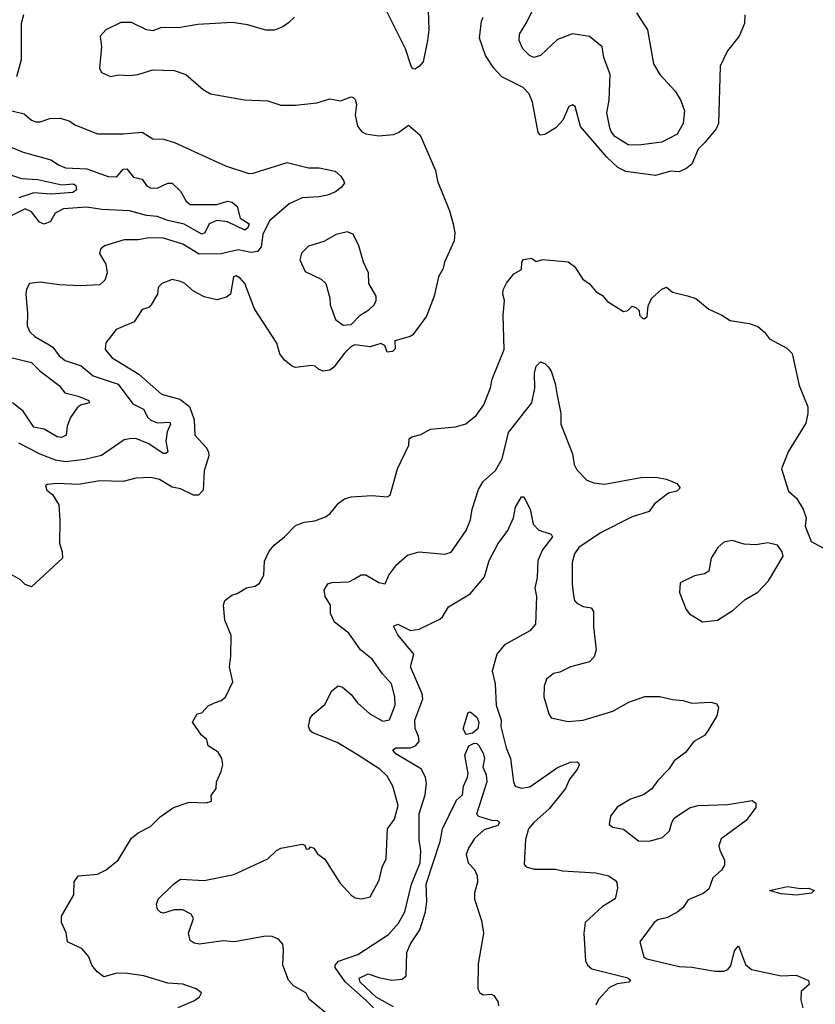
# Model space of a CAD drawing. Extents: x 1690054 to 1842981, y 782881 to 914114.
# Tile 218 of 256: x 1710259 to 1713995, y 859702 to 864322. Entities that reach past the tile are written whole.
import ezdxf

# ---------------------------------------------------------------- set-up
doc = ezdxf.new("R2010")
doc.units = 0

msp = doc.modelspace()

# ---------------------------------------------------------------- linework, layer by layer
at = {"layer": '0CON10XD'}
for points in [[(1712175.7, 864414.3), (1712180, 864275), (1712174.2, 864225), (1712153.3, 864125), (1712135, 864102.5), (1712115, 864090), (1712103.6, 864093.6), (1712097.5, 864105), (1712071.4, 864185), (1711965, 864398)], [(1713155.5, 864355), (1713206.4, 864275), (1713235.4, 864115.4), (1713265.6, 864065), (1713337, 863987), (1713363, 863943), (1713381.1, 863895), (1713374.4, 863835), (1713345.7, 863785), (1713275, 863747.5), (1713165, 863733.6), (1713115.5, 863735.5), (1713054.4, 863775), (1713037.5, 863795), (1713030, 863815), (1713016.2, 863885), (1713026.5, 863945), (1713031.3, 864065), (1713002.5, 864145), (1712994, 864195), (1712935, 864243.2), (1712855, 864255.3), (1712785, 864230), (1712705, 864154.4), (1712673.8, 864145), (1712653.3, 864155), (1712621.9, 864185), (1712604.4, 864225), (1712605.6, 864255), (1712640.5, 864310.5), (1712672, 864375)], [(1711550, 864335), (1711521.7, 864308.3), (1711495, 864288.8), (1711455, 864273.8), (1711415, 864274), (1711328.7, 864298.7), (1711258.6, 864308.6), (1711095, 864300), (1711005, 864284.2), (1710925, 864285.7), (1710885, 864270), (1710854.2, 864274.2), (1710785, 864310), (1710735, 864310), (1710663.3, 864275), (1710636.7, 864245), (1710643.8, 864195), (1710633.8, 864095), (1710643.3, 864075), (1710685, 864056), (1710725, 864064.2), (1710775, 864060), (1710814.5, 864065.5), (1710885, 864087.5), (1710985, 864084.2), (1711040, 864065), (1711121.2, 863995), (1711155, 863974.5), (1711315, 863946.5), (1711425, 863941.4), (1711485, 863921.4), (1711555, 863921.1), (1711655, 863932.2), (1711715, 863951.2), (1711765, 863942), (1711815, 863960), (1711825, 863957.5), (1711835, 863947.5), (1711841.2, 863925), (1711833.8, 863875), (1711845, 863822.5), (1711865, 863796.2), (1711885, 863786), (1711945, 863777.5), (1712015, 863783.1), (1712037.6, 863792.4), (1712085, 863826.7), (1712140, 863780), (1712212.2, 863615), (1712221.4, 863565), (1712278.1, 863425), (1712294.3, 863365), (1712301.7, 863321.7), (1712300, 863285), (1712254, 863185), (1712248, 863155), (1712226, 863115), (1712205.8, 863024.2), (1712168.7, 862931.3), (1712105, 862843.8), (1712092.5, 862835), (1712020, 862815), (1712021.7, 862778.3), (1712010, 862765), (1711985, 862762.5), (1711973, 862793), (1711955, 862802.5), (1711905, 862787.5), (1711833, 862797), (1711813.6, 862786.4), (1711785, 862757.5), (1711735, 862692.5), (1711715, 862677.5), (1711685, 862673.3), (1711661.7, 862681.7), (1711646.2, 862696.2), (1711628.8, 862698.8), (1711555, 862690), (1711540, 862695), (1711503.3, 862725), (1711481.2, 862755), (1711466.2, 862805), (1711362, 862965), (1711316, 863085), (1711295, 863110), (1711275, 863120), (1711263.3, 863115), (1711248.8, 863035), (1711230.3, 863019.7), (1711185, 863007.1), (1711125, 863021.9), (1711075, 863048.6), (1711035, 863084.2), (1711015, 863094.3), (1710975, 863102.5), (1710926.2, 863085), (1710910, 863065), (1710905.8, 863034.2), (1710876.4, 862983.6), (1710865, 862972.5), (1710835, 862962.5), (1710797.5, 862905), (1710712.1, 862867.9), (1710663.4, 862806.6), (1710660.8, 862775), (1710692.9, 862735), (1710818.3, 862658.3), (1710924.4, 862565), (1711011.6, 862541.6), (1711056.6, 862506.6), (1711078.4, 862445), (1711082.1, 862372.1), (1711135.4, 862315.4), (1711145.6, 862295), (1711146.7, 862275), (1711125.6, 862205), (1711120.8, 862115), (1711099.5, 862090.5), (1711075, 862090.8), (1711015, 862120), (1710975, 862128.6), (1710915, 862164.3), (1710875, 862174.2), (1710805, 862171.4), (1710745, 862155.6), (1710635, 862158.9), (1710535, 862141.1), (1710435, 862145.8), (1710388.3, 862141.7), (1710380, 862135), (1710387.5, 862115), (1710413.8, 862093.8), (1710442.5, 862045), (1710447.8, 861972.2), (1710446.4, 861866.4), (1710458.8, 861825), (1710460, 861795), (1710315, 861661.2), (1710285, 861672), (1710263.6, 861693.6), (1710219.1, 861719.1)], [(1710278, 864345), (1710266.2, 864305), (1710265.5, 864134.5), (1710244.4, 864055)], [(1713664.2, 864345), (1713662.9, 864305), (1713638, 864245), (1713583.4, 864176.6), (1713548, 864105), (1713540.5, 863835), (1713529.2, 863810.8), (1713475, 863744.3), (1713445.4, 863714.6), (1713415.7, 863645), (1713392, 863625), (1713355, 863608.5), (1713315, 863611.9), (1713245, 863590.5), (1713105, 863609.6), (1713068.1, 863628.1), (1713016.8, 863676.8), (1712891.9, 863821.9), (1712866.7, 863915), (1712855, 863922.5), (1712837.5, 863915), (1712809.7, 863850.3), (1712776.2, 863815), (1712725, 863784), (1712705, 863780), (1712693, 863793), (1712667.1, 863935), (1712650.8, 863975), (1712623.7, 864003.7), (1712523.1, 864055), (1712485.6, 864095), (1712447.1, 864155), (1712418.6, 864235), (1712428.1, 864315), (1712435.6, 864335)], [(1710222.5, 863895), (1710280.6, 863880.6), (1710315, 863851.5), (1710335, 863843.5), (1710355, 863843.6), (1710401.4, 863858.6), (1710450.5, 863860.5), (1710495, 863846.7), (1710518.7, 863828.7), (1710625, 863786.7), (1710745, 863786.5), (1710834.5, 863794.5), (1710885, 863764), (1710935, 863761.4), (1710986.4, 863746.4), (1711225, 863636.2), (1711335, 863600.8), (1711355, 863602), (1711515, 863651.8), (1711615, 863627.3), (1711665, 863627.8), (1711741.3, 863611.3), (1711767.9, 863587.9), (1711782, 863565), (1711784, 863555), (1711769.2, 863535), (1711742.5, 863515), (1711705, 863499.6), (1711665, 863490.7), (1711585, 863486.7), (1711525, 863457.9), (1711432.2, 863377.8), (1711400.3, 863315), (1711392.9, 863257.1), (1711375.3, 863234.7), (1711345, 863229.5), (1711285, 863242), (1711205, 863223.2), (1711101.5, 863221.5), (1711025, 863269.6), (1710935, 863296.5), (1710865, 863298.5), (1710815, 863290), (1710750.3, 863289.7), (1710658.3, 863261.7), (1710638.8, 863245), (1710634.2, 863225), (1710664, 863175), (1710670.8, 863135), (1710659.7, 863100.3), (1710635, 863077.5), (1710543, 863073), (1710445, 863078.5), (1710355, 863091.4), (1710305.8, 863084.2), (1710291.5, 863058.5), (1710287.8, 863035), (1710295.6, 862945), (1710294, 862885), (1710307.4, 862857.4), (1710330.6, 862835), (1710397, 862797), (1710415.6, 862785), (1710444.5, 862745), (1710472.3, 862722.3), (1710548.5, 862698.5), (1710605, 862650.6), (1710722.3, 862612.3), (1710790.4, 862520.4), (1710841.1, 862495), (1710861.5, 862455), (1710875, 862442.7), (1710905, 862430.8), (1710965, 862433.3), (1710967.8, 862425), (1710952.3, 862387.7), (1710945.8, 862345), (1710955.5, 862295), (1710945, 862286.2), (1710933.7, 862286.3), (1710865, 862332.5), (1710805, 862356.7), (1710774.3, 862355.7), (1710750, 862350), (1710642.9, 862277.1), (1710565, 862259.1), (1710475, 862247.9), (1710427.1, 862255), (1710355, 862282.8), (1710255, 862335.2)], [(1710215, 863726), (1710275, 863700.9), (1710405, 863665.5), (1710445, 863639.1), (1710475, 863627.7), (1710575, 863621.9), (1710675, 863586.5), (1710715, 863585.3), (1710745, 863620.5), (1710762.9, 863622.9), (1710793.2, 863583.2), (1710833.8, 863573.8), (1710854.1, 863544.1), (1710873.4, 863533.4), (1710905, 863532.1), (1710955, 863554.5), (1710975, 863555.6), (1711015, 863517.5), (1711041.1, 863471.1), (1711060, 863455), (1711185, 863455.6), (1711235, 863470), (1711256.7, 863466.7), (1711280.9, 863445), (1711295, 863390.5), (1711336.8, 863365), (1711330.7, 863345), (1711315.8, 863335), (1711235, 863373.7), (1711185, 863379.8), (1711148.8, 863365), (1711128.4, 863321.6), (1711115, 863315.3), (1711032.2, 863362.2), (1710955, 863379.9), (1710905, 863398.3), (1710855, 863403.1), (1710775, 863425.5), (1710645, 863431), (1710575, 863443), (1710464.5, 863435), (1710425.3, 863415), (1710404.1, 863375.9), (1710375, 863363.5), (1710352.7, 863372.7), (1710315, 863421.2), (1710285, 863434.5), (1710185, 863385.5)], [(1710155, 863615.3), (1710267.6, 863577.6), (1710345, 863572.2), (1710457, 863547), (1710511.4, 863551.4), (1710523.2, 863545), (1710526.5, 863523.5), (1710508.2, 863511.8), (1710406.8, 863503.2), (1710325, 863509.5), (1710256, 863486)], [(1711778.3, 862888.3), (1711815, 862892.5), (1711857.5, 862935), (1711899.2, 862960.8), (1711923.3, 862985), (1711933.3, 863005), (1711933.8, 863025), (1711898.8, 863085), (1711897.5, 863135), (1711874, 863185), (1711851.7, 863261.7), (1711825, 863316.2), (1711797.3, 863327.3), (1711745, 863314.2), (1711687.8, 863282.2), (1711615, 863260), (1711583, 863227), (1711574, 863195), (1711600.3, 863140.3), (1711674.1, 863104.1), (1711696.2, 863085), (1711716.2, 863015), (1711716.7, 862985), (1711742.5, 862915), (1711778.3, 862888.3)], [(1711174.3, 861115.7), (1711205, 861128), (1711225, 861143.8), (1711260, 861215), (1711244.3, 861285), (1711251.4, 861335), (1711251.7, 861431.7), (1711222.5, 861505), (1711216.2, 861575), (1711223.1, 861596.9), (1711255, 861622), (1711280.3, 861629.7), (1711325, 861655.8), (1711365, 861664.2), (1711385, 861678.8), (1711406, 861715), (1711408.8, 861781.2), (1711431.3, 861828.7), (1711453.4, 861856.6), (1711503.3, 861895), (1711555, 861948), (1711595, 861964), (1711645, 861971.2), (1711695, 861988.8), (1711716.7, 862005), (1711755.9, 862054.1), (1711785, 862073.8), (1711815, 862083.8), (1711915, 862088.8), (1711985, 862082.5), (1711999.3, 862090.7), (1712034, 862215), (1712086, 862325), (1712087.5, 862355), (1712100, 862365), (1712142.5, 862375), (1712188.6, 862401.4), (1712305, 862411.2), (1712353.9, 862426.1), (1712403.3, 862465), (1712438.8, 862515), (1712469.2, 862595), (1712477.5, 862635), (1712534.6, 862775.4), (1712528.9, 862935), (1712535.7, 863005), (1712528, 863035), (1712530, 863055), (1712545, 863086.7), (1712580, 863130), (1712615, 863150), (1712617.5, 863185), (1712625, 863197.5), (1712663, 863203), (1712685, 863187.5), (1712715, 863197.5), (1712835, 863186.7), (1712863.9, 863163.9), (1712903.8, 863105), (1712935, 863083.3), (1712966.7, 863045), (1712995, 863027.5), (1713019.5, 862999.5), (1713095, 862952.5), (1713115, 862957.5), (1713135, 862977.5), (1713151.7, 862971.7), (1713168.3, 862958.3), (1713170, 862935), (1713185, 862920), (1713195, 862920), (1713205, 862930), (1713210.7, 862979.3), (1713225.9, 863014.1), (1713275, 863057.5), (1713297, 863067), (1713324.1, 863044.1), (1713395, 863026.7), (1713433.6, 863013.6), (1713495, 862963.3), (1713555.9, 862935.9), (1713595, 862910), (1713685, 862896.7), (1713725, 862882.5), (1713756.4, 862856.4), (1713780, 862825), (1713860.7, 862780.7), (1713886.1, 862756.1), (1713918.8, 862605), (1713960, 862505), (1713960, 862475), (1713950.7, 862429.3), (1713867.5, 862295), (1713836.2, 862215), (1713869.3, 862109.3), (1713906.4, 862076.4), (1713937.5, 862025), (1713952.5, 861985), (1713946.7, 861945), (1713975, 861873.3), (1714032.7, 861842.7)], [(1710205, 862740), (1710315, 862713.8), (1710355, 862673.3), (1710444.3, 862605), (1710470.6, 862570.6), (1710533.3, 862555), (1710583.3, 862535), (1710585.8, 862524.2), (1710545, 862513.1), (1710529.4, 862500.6), (1710497.8, 862455), (1710481.9, 862415), (1710476.8, 862373.2), (1710455, 862361.1), (1710435, 862365.4), (1710375, 862401.5), (1710325, 862409.6), (1710275.2, 862485.2), (1710225, 862524.7)], [(1711840, 860875), (1711750.6, 860930.6), (1711635.6, 860975.6), (1711623.8, 860985), (1711616, 861005), (1711622.9, 861045), (1711635, 861062), (1711691.3, 861108.7), (1711725, 861173.3), (1711755, 861196), (1711775, 861190), (1711815, 861155.5), (1711845, 861116.7), (1711903.1, 861065), (1711965, 861030.5), (1711995, 861036.2), (1712022.2, 861105), (1712021.2, 861145), (1712005.3, 861205), (1711962.9, 861252.9), (1711915, 861320.9), (1711859.5, 861365), (1711804, 861444), (1711736.9, 861495), (1711718.6, 861535), (1711719.4, 861575), (1711692.9, 861615), (1711689.2, 861645), (1711705.6, 861674.4), (1711725, 861681.4), (1711805, 861684.3), (1711831.8, 861698.2), (1711862.7, 861717.3), (1711885, 861716.9), (1711945, 861681.2), (1711975, 861674.2), (1711993.3, 861715), (1712030.5, 861765), (1712080.5, 861809.5), (1712135, 861824.5), (1712255, 861814.3), (1712285.7, 861824.3), (1712356.2, 861925), (1712376.7, 861975), (1712383.9, 862026.1), (1712413, 862117), (1712436, 862155), (1712493.3, 862206.7), (1712525, 862260.8), (1712554.3, 862385.7), (1712664.6, 862525), (1712677.4, 862592.6), (1712676.9, 862663.1), (1712685, 862696.7), (1712705, 862716), (1712725, 862708.8), (1712742.3, 862692.3), (1712755, 862672.5), (1712774.2, 862615), (1712781.2, 862568.8), (1712799.4, 862475), (1712799.4, 862425), (1712854.5, 862284.5), (1712863.1, 862235), (1712875, 862210), (1712922.2, 862162.2), (1712955, 862148.2), (1713005, 862143.1), (1713175, 862174.4), (1713245.4, 862175.4), (1713295.6, 862165.6), (1713345, 862146), (1713360, 862125), (1713345, 862110), (1713305, 862101.2), (1713239.5, 862050.5), (1713215, 862014.4), (1713135, 861989.6), (1712985.8, 861915), (1712885.4, 861845), (1712864, 861815), (1712853.4, 861775), (1712852.7, 861672.7), (1712860.3, 861620.3), (1712865, 861596.7), (1712875, 861584.2), (1712905, 861569.2), (1712942, 861562), (1712954, 861545), (1712953.2, 861473.2), (1712965.7, 861365), (1712957.3, 861332.7), (1712935, 861308.6), (1712845, 861285.7), (1712795, 861260.8), (1712765, 861254), (1712732.7, 861227.3), (1712721.2, 861195), (1712720.8, 861145), (1712744.3, 861064.3), (1712755, 861046.7), (1712835, 861028.6), (1712904.6, 861035.4), (1713045, 861077.8), (1713119.7, 861120.3), (1713194.3, 861145.7), (1713265, 861145.8), (1713325, 861132), (1713375, 861128), (1713415, 861114.2), (1713505, 861120), (1713532, 861112), (1713540, 861095), (1713532.9, 861055), (1713490, 860985), (1713475, 860962.9), (1713424.3, 860935), (1713385, 860882.9), (1713332.5, 860845), (1713308, 860805), (1713255, 860752.5), (1713227.3, 860712.7), (1713187.5, 860685), (1713127.5, 860665), (1713065, 860626.2), (1713033.8, 860585), (1713027.5, 860545), (1713043.6, 860533.6), (1713094.2, 860524.2), (1713165, 860469.2), (1713215, 860467.1), (1713278, 860485), (1713310, 860515), (1713320.6, 860555), (1713332.5, 860575), (1713405, 860623.5), (1713445, 860634.5), (1713585, 860640), (1713698.3, 860658.3), (1713716, 860646), (1713715.8, 860625), (1713670, 860565), (1713552.2, 860477.8), (1713541.9, 860445), (1713546.9, 860425), (1713568.9, 860378.9), (1713568.9, 860355), (1713555, 860330.8), (1713513.5, 860295), (1713495, 860242.5), (1713468.2, 860221.8), (1713397.6, 860192.4), (1713374.3, 860155.7), (1713350, 860135), (1713300.9, 860109.1), (1713255, 860098), (1713238.8, 860085), (1713171.2, 859995), (1713190, 859925), (1713204.6, 859914.6), (1713355, 859879), (1713415, 859875.2), (1713525, 859856.5), (1713565, 859856.7), (1713584.8, 859865.2), (1713598.1, 859881.9), (1713615, 859952.5), (1713635, 859976.2), (1713667.9, 859887.9), (1713695, 859864.3), (1713835, 859835.7), (1713905, 859838.8), (1713963, 859813), (1713966.7, 859795), (1713928.3, 859761.7), (1713927.5, 859722.5), (1713936.2, 859685)], [(1711919.8, 859685), (1711888.4, 859718.4), (1711787.1, 859807.1), (1711740, 859875), (1711740.4, 859885), (1711756.5, 859903.5), (1711847.1, 859935), (1711990.8, 860029.2), (1712038, 860082), (1712067.7, 860135), (1712098.2, 860265), (1712139.4, 860365), (1712142.5, 860422.5), (1712135.6, 860475), (1712134.3, 860595.7), (1712163.3, 860685), (1712169.3, 860739.2), (1712165.3, 860765.3), (1712145.7, 860805.7), (1712025, 860877.9), (1712011.4, 860895), (1712025, 860906), (1712095, 860904.7), (1712118, 860915), (1712134.3, 860935), (1712131.2, 860958.8), (1712115.9, 860995.9), (1712114.7, 861035), (1712152.7, 861135), (1712148.3, 861158.3), (1712094.3, 861285), (1712110, 861345), (1712035, 861435.5), (1712013.9, 861476.1), (1712035, 861485.6), (1712095, 861456.2), (1712135, 861462.5), (1712231.4, 861508.6), (1712245, 861520), (1712272.6, 861567.4), (1712375, 861628.6), (1712441.9, 861708.1), (1712463.2, 861785), (1712505.3, 861865), (1712550.9, 861925), (1712577.9, 861985), (1712586.7, 862035), (1712615, 862082.5), (1712625, 862082.5), (1712635, 862067.5), (1712655.6, 862025), (1712670, 861955), (1712696.5, 861926.5), (1712755, 861907.5), (1712760.8, 861895), (1712713.5, 861835), (1712692.2, 861785), (1712688.6, 861705), (1712678, 861655), (1712685.6, 861615), (1712681.4, 861485), (1712654.2, 861455), (1712535, 861388.8), (1712499.3, 861345), (1712477.2, 861265), (1712491.8, 861205), (1712496.7, 861105), (1712520.5, 861035), (1712518.8, 861005), (1712542.7, 860905), (1712564.5, 860855), (1712578.1, 860745), (1712585.7, 860725.7), (1712615, 860715.7), (1712655, 860722.2), (1712785, 860813.3), (1712845, 860837.3), (1712875, 860840), (1712883.3, 860835), (1712885.7, 860825), (1712876.9, 860803.1), (1712841.5, 860758.5), (1712822.1, 860715), (1712745, 860619.6), (1712673.1, 860555), (1712648.8, 860525), (1712634.6, 860475), (1712627.8, 860357.8), (1712637.6, 860347.6), (1712675, 860336.2), (1712775, 860335.2), (1712807.7, 860327.7), (1712965, 860319.3), (1713023.8, 860305), (1713055.8, 860285), (1713063.4, 860273.4), (1713066.4, 860246.4), (1713055, 860196.2), (1712995, 860161.1), (1712914.7, 860085), (1712907.8, 860035), (1712915.6, 859905.6), (1712925, 859884.6), (1712945, 859867.7), (1713115, 859825.6), (1713126.7, 859815), (1713120, 859805)], [(1713465, 861496.7), (1713535, 861503.8), (1713609.1, 861550.9), (1713665, 861601.2), (1713725, 861636.2), (1713775, 861688.8), (1713843.3, 861805), (1713840, 861825), (1713816.9, 861856.9), (1713772.7, 861867.3), (1713715, 861858), (1713661.2, 861861.2), (1713605, 861878.8), (1713565, 861870), (1713537.5, 861845), (1713506.7, 861795), (1713495, 861733.8), (1713475, 861721.2), (1713428.3, 861711.7), (1713360.7, 861679.3), (1713356.7, 861635), (1713388.8, 861555), (1713404.1, 861534.1), (1713465, 861496.7)], [(1711002.7, 859687.3), (1711080.7, 859719.3), (1711103, 859737), (1711112.5, 859755), (1711087.5, 859775), (1711025, 859796.6), (1710955, 859801.4), (1710842, 859835), (1710765, 859846.8), (1710715, 859848.5), (1710655, 859831.2), (1710623.6, 859853.6), (1710597.5, 859885), (1710583.8, 859925), (1710552.6, 859962.6), (1710483.8, 859995), (1710477.3, 860037.3), (1710455.8, 860085.8), (1710456, 860115), (1710514, 860215), (1710515, 860277.5), (1710536.1, 860303.9), (1710625, 860312.9), (1710665, 860332.5), (1710722.3, 860377.7), (1710785, 860482), (1710815, 860506), (1710874.1, 860535.9), (1710918.3, 860581.7), (1710981.2, 860625), (1711055, 860650), (1711135, 860647.5), (1711160, 860655), (1711158.3, 860681.7), (1711182.5, 860715), (1711183.3, 860745), (1711206.1, 860793.9), (1711212.5, 860825), (1711208, 860855), (1711192, 860885), (1711143.8, 860915), (1711138, 860945), (1711113.3, 860965), (1711070, 861025), (1711092.5, 861065), (1711115, 861068.8), (1711145, 861102), (1711174.3, 861115.7)], [(1712355, 860968.6), (1712342.3, 860995), (1712365, 861071.2), (1712375, 861074.2), (1712405, 861049.4), (1712415.7, 861025), (1712410.2, 860995), (1712385, 860974.6), (1712355, 860968.6)], [(1712015, 859690.1), (1711932.4, 859735), (1711858.1, 859805), (1711852.6, 859825), (1711895, 859845.1), (1711945, 859827), (1712005, 859815.5), (1712055, 859819.2), (1712073.8, 859835), (1712077.5, 859945), (1712094.4, 859985), (1712138.6, 860051.4), (1712164.3, 860135), (1712170.4, 860185), (1712168.4, 860265), (1712233.5, 860465), (1712244.7, 860525.3), (1712311, 860659), (1712338.5, 860685), (1712343.2, 860725), (1712362, 860768), (1712364.7, 860785.3), (1712349.3, 860870.7), (1712367.8, 860915), (1712393.1, 860926.9), (1712405, 860925.8), (1712415, 860916.8), (1712435, 860879.6), (1712441.6, 860855), (1712434.4, 860815), (1712449, 860779), (1712452.2, 860745), (1712404.5, 860594.5), (1712413.9, 860583.9), (1712475, 860565.8), (1712502, 860565), (1712511.8, 860555), (1712505, 860541.3), (1712439.9, 860520.1), (1712395, 860479.6), (1712366.1, 860435), (1712355.5, 860405), (1712364.4, 860365), (1712394.2, 860335), (1712407.1, 860305), (1712409.2, 860275), (1712394.5, 860225.5), (1712394.5, 860195.5), (1712428.4, 860095), (1712437.5, 860035), (1712412, 859892), (1712410, 859775), (1712420, 859755), (1712435, 859745.8), (1712475, 859749.4), (1712485, 859743.5), (1712504.4, 859715), (1712508.1, 859695)], [(1711727.5, 859635), (1711620, 859725), (1711602.5, 859755), (1711545, 859788), (1711521.2, 859815), (1711494.2, 859885), (1711498.6, 859955), (1711494.2, 859984.2), (1711475, 860008), (1711445, 860020), (1711415, 860021.9), (1711265.6, 859994.4), (1711215, 859998.9), (1711103.9, 859983.9), (1711078.3, 859988.3), (1711060.5, 860000.5), (1711052.5, 860035), (1711075.8, 860105), (1711063.8, 860125), (1711024.6, 860144.6), (1710985, 860144.5), (1710935, 860130), (1710921.9, 860131.9), (1710905.9, 860145.9), (1710901.7, 860171.7), (1710909.2, 860195), (1710982, 860265), (1711015, 860288.6), (1711125, 860282.3), (1711265, 860310.6), (1711425, 860384.4), (1711465.9, 860424.1), (1711485, 860433.8), (1711585, 860452.5), (1711598.3, 860448.3), (1711605, 860430), (1711618.3, 860431.7), (1711625, 860440), (1711640, 860435), (1711658.3, 860408.3), (1711692.7, 860382.7), (1711762.1, 860272.1), (1711815, 860213.8), (1711835, 860201.2), (1711865, 860196.2), (1711905, 860206.7), (1711947.5, 860285), (1711960.8, 860345), (1711980, 860385), (1711986, 860525), (1712018.9, 860571.1), (1712036.9, 860635), (1712011.4, 860725), (1711985, 860772.5), (1711950, 860805), (1711840, 860875)], [(1713905, 860213.3), (1713835, 860220), (1713780, 860235), (1713865, 860255.3), (1713925, 860245.6), (1713965, 860246), (1713990, 860235), (1713977, 860223), (1713905, 860213.3)], [(1713120, 859805), (1713065, 859798.5), (1713029.2, 859780.8), (1712976.7, 859725), (1712965, 859697.5)]]:
    msp.add_lwpolyline(points, dxfattribs=at)

doc.saveas('drawing.dxf')
